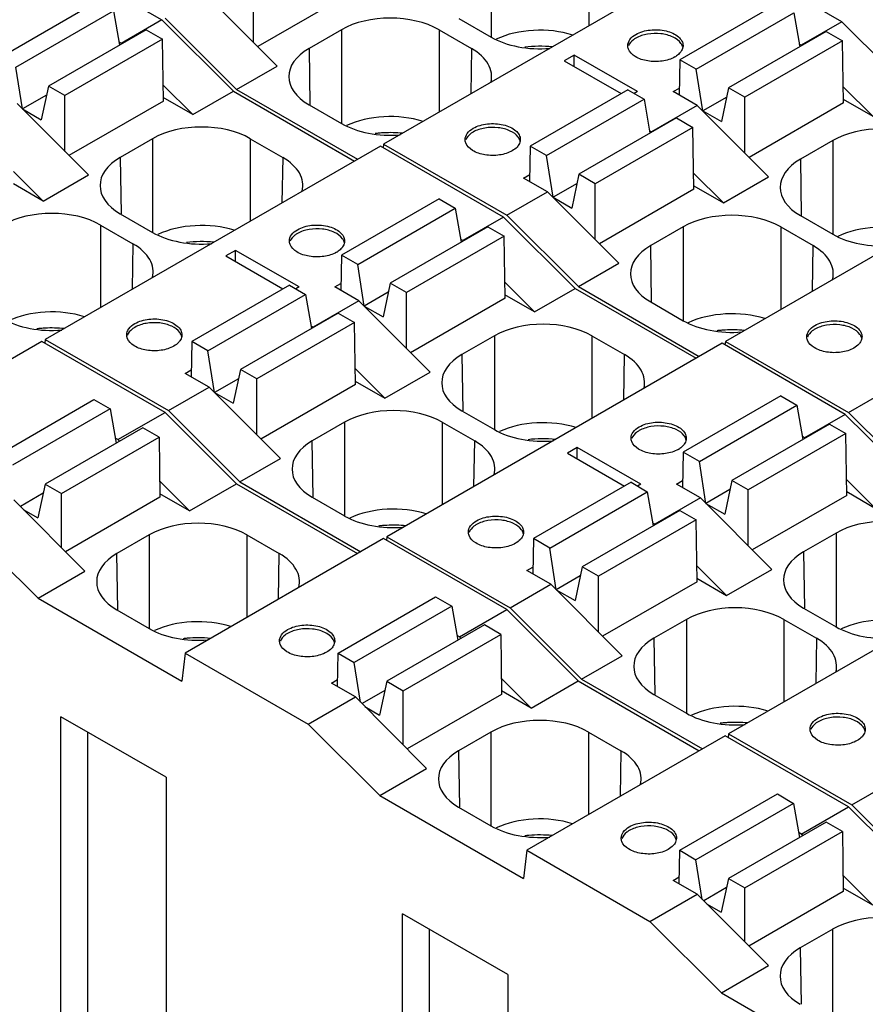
# Model space of a CAD drawing. Header units: inches. Extents: x 0 to 22, y 0 to 17.
# Tile 7 of 24: x 4.148 to 4.871, y 12.974 to 13.817. Entities that reach past the tile are written whole.
import ezdxf

# ---------------------------------------------------------------- set-up
doc = ezdxf.new("R2010")
doc.units = ezdxf.units.IN
doc.header["$LTSCALE"] = 1.21
doc.header["$MEASUREMENT"] = 0
doc.layers.get('0').update_dxf_attribs({"linetype": 'CONTINUOUS'})

msp = doc.modelspace()

# ---------------------------------------------------------------- linework, layer by layer
at = {"color": 7, "linetype": 'CONTINUOUS'}
for p, q in [((4.55114, 13.88248), (4.55114, 13.80226)), ((4.63465, 13.88248), (4.63465, 13.81188)), ((4.16579, 13.8768), (4.26949, 13.81692)), ((4.74596, 13.87615), (4.45922, 13.71059)), ((4.85132, 13.81532), (4.74596, 13.87615)), ((4.30707, 13.83862), (4.36807, 13.77747)), ((4.34791, 13.79767), (4.34791, 13.84558)), ((4.43223, 13.84076), (4.35145, 13.79412)), ((4.21429, 13.83272), (4.13077, 13.7845)), ((4.79612, 13.83111), (4.7126, 13.78289)), ((4.14469, 13.77646), (4.22821, 13.82468)), ((4.22821, 13.82468), (4.23329, 13.79547)), ((4.72652, 13.77485), (4.81004, 13.82308)), ((4.81004, 13.82308), (4.81512, 13.79386)), ((4.26949, 13.81692), (4.23469, 13.79683)), ((4.26949, 13.81692), (4.33068, 13.75588)), ((4.33346, 13.75749), (4.27227, 13.81853)), ((4.52343, 13.81826), (4.55114, 13.80226)), ((4.85132, 13.81532), (4.81652, 13.79522)), ((4.85132, 13.81532), (4.91251, 13.75427)), ((4.25605, 13.80861), (4.17253, 13.76039)), ((4.25605, 13.80861), (4.26996, 13.80057)), ((4.42308, 13.80854), (4.39537, 13.79254)), ((4.42308, 13.80854), (4.42308, 13.72832)), ((4.50659, 13.80854), (4.50659, 13.73794)), ((4.50659, 13.80854), (4.53431, 13.79254)), ((4.83788, 13.807), (4.75436, 13.75878)), ((4.83788, 13.807), (4.8518, 13.79897)), ((4.26996, 13.80057), (4.18645, 13.75235)), ((4.23469, 13.79683), (4.23287, 13.79788)), ((4.27077, 13.74753), (4.26996, 13.80057)), ((4.8518, 13.79897), (4.76828, 13.75074)), ((4.81652, 13.79522), (4.8147, 13.79628)), ((4.8526, 13.74593), (4.8518, 13.79897)), ((4.39537, 13.79254), (4.3961, 13.74433)), ((4.53431, 13.79254), (4.53372, 13.75361)), ((4.62213, 13.78691), (4.61377, 13.78209)), ((4.67641, 13.75557), (4.62213, 13.78691)), ((4.62213, 13.77727), (4.62213, 13.78691)), ((4.61377, 13.78209), (4.66249, 13.75396)), ((4.7126, 13.78289), (4.71214, 13.75262)), ((4.72652, 13.77485), (4.7126, 13.78289)), ((4.15036, 13.74076), (4.14469, 13.77646)), ((4.33346, 13.75749), (4.36807, 13.77747)), ((4.7322, 13.73915), (4.72652, 13.77485)), ((4.17253, 13.76039), (4.16637, 13.73152)), ((4.18645, 13.75235), (4.17253, 13.76039)), ((4.29608, 13.7359), (4.27056, 13.76123)), ((4.29608, 13.7359), (4.33068, 13.75588)), ((4.33068, 13.75588), (4.43417, 13.69613)), ((4.33346, 13.75749), (4.43695, 13.69773)), ((4.66806, 13.75717), (4.58454, 13.70895)), ((4.66806, 13.75717), (4.68198, 13.74914)), ((4.67641, 13.75557), (4.67363, 13.75396)), ((4.70703, 13.75557), (4.71223, 13.75857)), ((4.72744, 13.74379), (4.70703, 13.75557)), ((4.75436, 13.75878), (4.7482, 13.72991)), ((4.76828, 13.75074), (4.75436, 13.75878)), ((4.87791, 13.73429), (4.85239, 13.75962)), ((4.14561, 13.7454), (4.2066, 13.68424)), ((4.17087, 13.7526), (4.15036, 13.74076)), ((4.18645, 13.70444), (4.18645, 13.75235)), ((4.27077, 13.74753), (4.18999, 13.70089)), ((4.29608, 13.7359), (4.27072, 13.75054)), ((4.59846, 13.70092), (4.68198, 13.74914)), ((4.68198, 13.74914), (4.68706, 13.71992)), ((4.7527, 13.75099), (4.7322, 13.73915)), ((4.76828, 13.70284), (4.76828, 13.75074)), ((4.8526, 13.74593), (4.77182, 13.69929)), ((4.87791, 13.73429), (4.85255, 13.74893)), ((4.15036, 13.74076), (4.16637, 13.73152)), ((4.39537, 13.74432), (4.42308, 13.72832)), ((4.72744, 13.74379), (4.68846, 13.72128)), ((4.72744, 13.74379), (4.78843, 13.68263)), ((4.7322, 13.73915), (4.7482, 13.72991)), ((4.70982, 13.73306), (4.6263, 13.68484)), ((4.70982, 13.73306), (4.72374, 13.72503)), ((4.72374, 13.72503), (4.64022, 13.6768)), ((4.68664, 13.72234), (4.68846, 13.72128)), ((4.72454, 13.67199), (4.72374, 13.72503)), ((4.26161, 13.71531), (4.2339, 13.69931)), ((4.26161, 13.71531), (4.26161, 13.63509)), ((4.34513, 13.71531), (4.34513, 13.64472)), ((4.34513, 13.71531), (4.37284, 13.69931)), ((4.84345, 13.71371), (4.81573, 13.6977)), ((4.84345, 13.71371), (4.84345, 13.63348)), ((4.45644, 13.70898), (4.1697, 13.54342)), ((4.5618, 13.64815), (4.45644, 13.70898)), ((4.45922, 13.71059), (4.45888, 13.70757)), ((4.45922, 13.71059), (4.56458, 13.64976)), ((4.58454, 13.70895), (4.58409, 13.67868)), ((4.59846, 13.70092), (4.58454, 13.70895)), ((5.03827, 13.70738), (4.75153, 13.54182)), ((4.2339, 13.69931), (4.23463, 13.6511)), ((4.37284, 13.69931), (4.37225, 13.66038)), ((4.60414, 13.66521), (4.59846, 13.70092)), ((4.81573, 13.6977), (4.81646, 13.6495)), ((4.16802, 13.66196), (4.1425, 13.68729)), ((4.16802, 13.66196), (4.2066, 13.68424)), ((4.57898, 13.68163), (4.58418, 13.68463)), ((4.59938, 13.66985), (4.57898, 13.68163)), ((4.6263, 13.68484), (4.62014, 13.65597)), ((4.64022, 13.6768), (4.6263, 13.68484)), ((4.74985, 13.66035), (4.72433, 13.68568)), ((4.74985, 13.66035), (4.78843, 13.68263)), ((4.16802, 13.66196), (4.14266, 13.6766)), ((4.56458, 13.64976), (4.59938, 13.66985)), ((4.59938, 13.66985), (4.66038, 13.60869)), ((4.62464, 13.67705), (4.60414, 13.66521)), ((4.64022, 13.6289), (4.64022, 13.6768)), ((4.72454, 13.67199), (4.64376, 13.62535)), ((4.72449, 13.67499), (4.74985, 13.66035)), ((4.5066, 13.66395), (4.42308, 13.61572)), ((4.5066, 13.66395), (4.52051, 13.65591)), ((4.60414, 13.66521), (4.62014, 13.65597)), ((4.437, 13.60769), (4.52051, 13.65591)), ((4.52051, 13.65591), (4.5256, 13.62669)), ((4.2339, 13.65109), (4.26161, 13.63509)), ((4.5618, 13.64815), (4.527, 13.62806)), ((4.5618, 13.64815), (4.62299, 13.5871)), ((4.62577, 13.58871), (4.56458, 13.64976)), ((4.81573, 13.64949), (4.84345, 13.63348)), ((4.21707, 13.64137), (4.21707, 13.57078)), ((4.21707, 13.64137), (4.24478, 13.62537)), ((4.54835, 13.63983), (4.46484, 13.59161)), ((4.54835, 13.63983), (4.56227, 13.6318)), ((4.71539, 13.63977), (4.68767, 13.62377)), ((4.71539, 13.63977), (4.71539, 13.55954)), ((4.7989, 13.63977), (4.82661, 13.62377)), ((4.7989, 13.63977), (4.7989, 13.56917)), ((4.56227, 13.6318), (4.47876, 13.58358)), ((4.527, 13.62806), (4.52518, 13.62911)), ((4.56307, 13.57876), (4.56227, 13.6318)), ((4.24478, 13.62537), (4.24419, 13.58644)), ((4.3326, 13.61975), (4.32425, 13.61492)), ((4.3326, 13.6101), (4.3326, 13.61975)), ((4.38689, 13.5884), (4.3326, 13.61975)), ((4.6884, 13.57556), (4.68767, 13.62377)), ((4.82603, 13.58483), (4.82661, 13.62377)), ((4.32425, 13.61492), (4.37297, 13.58679)), ((4.42308, 13.61572), (4.42262, 13.58545)), ((4.437, 13.60769), (4.42308, 13.61572)), ((4.44267, 13.57199), (4.437, 13.60769)), ((4.62577, 13.58871), (4.66038, 13.60869)), ((4.37854, 13.59001), (4.29502, 13.54178)), ((4.37854, 13.59001), (4.39246, 13.58197)), ((4.38689, 13.5884), (4.3841, 13.58679)), ((4.41751, 13.5884), (4.42271, 13.5914)), ((4.43792, 13.57662), (4.41751, 13.5884)), ((4.46484, 13.59161), (4.45868, 13.56275)), ((4.47876, 13.58358), (4.46484, 13.59161)), ((4.58838, 13.56712), (4.56287, 13.59245)), ((4.58838, 13.56712), (4.62299, 13.5871)), ((4.62299, 13.5871), (4.72647, 13.52735)), ((4.62577, 13.58871), (4.72926, 13.52896)), ((4.30894, 13.53375), (4.39246, 13.58197)), ((4.39246, 13.58197), (4.39754, 13.55276)), ((4.43792, 13.57662), (4.39894, 13.55412)), ((4.43792, 13.57662), (4.49891, 13.51546)), ((4.46317, 13.58382), (4.44267, 13.57199)), ((4.47876, 13.53567), (4.47876, 13.58358)), ((4.56307, 13.57876), (4.4823, 13.53212)), ((4.58838, 13.56712), (4.56303, 13.58176)), ((4.44267, 13.57199), (4.45868, 13.56275)), ((4.68767, 13.57555), (4.71539, 13.55954)), ((4.42029, 13.5659), (4.33678, 13.51767)), ((4.42029, 13.5659), (4.43421, 13.55786)), ((4.43421, 13.55786), (4.3507, 13.50964)), ((4.39712, 13.55517), (4.39894, 13.55412)), ((4.43502, 13.50482), (4.43421, 13.55786)), ((4.1697, 13.54342), (4.16935, 13.54041)), ((4.1697, 13.54342), (4.27506, 13.48259)), ((4.55392, 13.54654), (4.52621, 13.53054)), ((4.55392, 13.54654), (4.55392, 13.46632)), ((4.63744, 13.54654), (4.66515, 13.53054)), ((4.63744, 13.54654), (4.63744, 13.47594)), ((4.16681, 13.54187), (3.99699, 13.44382)), ((4.27217, 13.48104), (4.16681, 13.54187)), ((4.29502, 13.54178), (4.29456, 13.51151)), ((4.30894, 13.53375), (4.29502, 13.54178)), ((4.74874, 13.54021), (4.462, 13.37465)), ((4.85411, 13.47937), (4.74874, 13.54021)), ((4.75153, 13.54182), (4.75119, 13.5388)), ((4.75153, 13.54182), (4.85689, 13.48098)), ((4.31461, 13.49805), (4.30894, 13.53375)), ((4.52621, 13.53054), (4.52694, 13.48233)), ((4.66456, 13.4916), (4.66515, 13.53054)), ((4.28945, 13.51446), (4.29465, 13.51746)), ((4.33678, 13.51767), (4.33062, 13.48881)), ((4.3507, 13.50964), (4.33678, 13.51767)), ((4.46032, 13.49318), (4.43481, 13.51851)), ((4.30986, 13.50268), (4.28945, 13.51446)), ((4.33512, 13.50988), (4.31461, 13.49805)), ((4.3507, 13.46173), (4.3507, 13.50964)), ((4.46032, 13.49318), (4.49891, 13.51546)), ((4.27506, 13.48259), (4.30986, 13.50268)), ((4.30986, 13.50268), (4.37085, 13.44152)), ((4.43502, 13.50482), (4.35424, 13.45818)), ((4.43497, 13.50782), (4.46032, 13.49318)), ((4.85689, 13.48098), (4.89169, 13.50107)), ((4.12789, 13.44379), (4.2114, 13.49201)), ((4.2114, 13.49201), (4.22532, 13.48398)), ((4.31461, 13.49805), (4.33062, 13.48881)), ((4.7989, 13.49517), (4.71539, 13.44695)), ((4.7989, 13.49517), (4.81282, 13.48713)), ((4.22532, 13.48398), (4.1418, 13.43576)), ((4.22532, 13.48398), (4.2304, 13.45476)), ((4.72931, 13.43891), (4.81282, 13.48713)), ((4.81282, 13.48713), (4.8179, 13.45792)), ((4.23181, 13.45773), (4.27217, 13.48104)), ((4.27217, 13.48104), (4.33336, 13.41999)), ((4.33625, 13.42154), (4.27506, 13.48259)), ((4.52621, 13.48232), (4.55392, 13.46632)), ((4.85411, 13.47937), (4.81931, 13.45928)), ((4.85411, 13.47937), (4.9153, 13.41833)), ((4.91808, 13.41994), (4.85689, 13.48098)), ((4.25316, 13.4679), (4.16964, 13.41968)), ((4.26708, 13.45987), (4.25316, 13.4679)), ((4.42586, 13.4726), (4.39815, 13.4566)), ((4.42586, 13.4726), (4.42586, 13.39238)), ((4.50938, 13.4726), (4.53709, 13.4566)), ((4.50938, 13.4726), (4.50938, 13.402)), ((4.84066, 13.47106), (4.75714, 13.42284)), ((4.84066, 13.47106), (4.85458, 13.46302)), ((4.18356, 13.41165), (4.26708, 13.45987)), ((4.23181, 13.45773), (4.22967, 13.45897)), ((4.26708, 13.45987), (4.26786, 13.40844)), ((4.85458, 13.46302), (4.77106, 13.4148)), ((4.81931, 13.45928), (4.81748, 13.46033)), ((4.85538, 13.40998), (4.85458, 13.46302)), ((4.23318, 13.45637), (4.23181, 13.45773)), ((4.39888, 13.40839), (4.39815, 13.4566)), ((4.5365, 13.41766), (4.53709, 13.4566)), ((4.62491, 13.45097), (4.61656, 13.44615)), ((4.6792, 13.41963), (4.62491, 13.45097)), ((4.62491, 13.44133), (4.62491, 13.45097)), ((4.33625, 13.42154), (4.37085, 13.44152)), ((4.61656, 13.44615), (4.66528, 13.41802)), ((4.71539, 13.44695), (4.71493, 13.41668)), ((4.72931, 13.43891), (4.71539, 13.44695)), ((4.73498, 13.40321), (4.72931, 13.43891)), ((4.16964, 13.41968), (4.16348, 13.39081)), ((4.16964, 13.41968), (4.18356, 13.41165)), ((4.29319, 13.3968), (4.26765, 13.42215)), ((4.29319, 13.3968), (4.33336, 13.41999)), ((4.33336, 13.41999), (4.43685, 13.36024)), ((4.33625, 13.42154), (4.43963, 13.36185)), ((4.67084, 13.42123), (4.58733, 13.37301)), ((4.67084, 13.42123), (4.68476, 13.41319)), ((4.6792, 13.41963), (4.67641, 13.41802)), ((4.70982, 13.41963), (4.71502, 13.42263)), ((4.73022, 13.40785), (4.70982, 13.41963)), ((4.75714, 13.42284), (4.75098, 13.39397)), ((4.77106, 13.4148), (4.75714, 13.42284)), ((4.88069, 13.39835), (4.85518, 13.42368)), ((4.16798, 13.41189), (4.14841, 13.40059)), ((4.18356, 13.36535), (4.18356, 13.41165)), ((4.26786, 13.40844), (4.18709, 13.3618)), ((4.29319, 13.3968), (4.26781, 13.41145)), ((4.39815, 13.40838), (4.42586, 13.39238)), ((4.60125, 13.36497), (4.68476, 13.41319)), ((4.68476, 13.41319), (4.68984, 13.38398)), ((4.73022, 13.40785), (4.69125, 13.38534)), ((4.73022, 13.40785), (4.79122, 13.34669)), ((4.75548, 13.41505), (4.73498, 13.40321)), ((4.77106, 13.36689), (4.77106, 13.4148)), ((4.85538, 13.40998), (4.77461, 13.36334)), ((4.88069, 13.39835), (4.85534, 13.41299)), ((4.14272, 13.4063), (4.20372, 13.34514)), ((4.73498, 13.40321), (4.75098, 13.39397)), ((4.15094, 13.39806), (4.16348, 13.39081)), ((4.7126, 13.39712), (4.62909, 13.3489)), ((4.7126, 13.39712), (4.72652, 13.38908)), ((4.16354, 13.32194), (4.10236, 13.38299)), ((4.72652, 13.38908), (4.64301, 13.34086)), ((4.68942, 13.3864), (4.69125, 13.38534)), ((4.72732, 13.33605), (4.72652, 13.38908)), ((4.25873, 13.37621), (4.23102, 13.36021)), ((4.25873, 13.37621), (4.25873, 13.29599)), ((4.34224, 13.37621), (4.36996, 13.36021)), ((4.34224, 13.37621), (4.34224, 13.30562)), ((4.462, 13.37465), (4.46166, 13.37163)), ((4.462, 13.37465), (4.56737, 13.31381)), ((4.84623, 13.37776), (4.81852, 13.36176)), ((4.84623, 13.37776), (4.84623, 13.29754)), ((4.45912, 13.3731), (4.2893, 13.27505)), ((4.56448, 13.31226), (4.45912, 13.3731)), ((4.58733, 13.37301), (4.58687, 13.34274)), ((4.60125, 13.36497), (4.58733, 13.37301)), ((5.04105, 13.37143), (4.75431, 13.20587)), ((4.23174, 13.312), (4.23102, 13.36021)), ((4.36937, 13.32128), (4.36996, 13.36021)), ((4.60692, 13.32927), (4.60125, 13.36497)), ((4.81852, 13.36176), (4.81925, 13.31355)), ((4.58176, 13.34569), (4.58696, 13.34869)), ((4.62909, 13.3489), (4.62293, 13.32003)), ((4.64301, 13.34086), (4.62909, 13.3489)), ((4.75263, 13.32441), (4.72712, 13.34974)), ((4.16354, 13.32194), (4.20372, 13.34514)), ((4.60216, 13.33391), (4.58176, 13.34569)), ((4.62742, 13.34111), (4.60692, 13.32927)), ((4.64301, 13.29296), (4.64301, 13.34086)), ((4.75263, 13.32441), (4.79122, 13.34669)), ((4.56737, 13.31381), (4.60216, 13.33391)), ((4.60216, 13.33391), (4.66316, 13.27275)), ((4.72732, 13.33605), (4.64655, 13.28941)), ((4.72728, 13.33905), (4.75263, 13.32441)), ((4.60692, 13.32927), (4.62293, 13.32003)), ((4.16354, 13.32194), (4.28657, 13.25091)), ((4.42019, 13.27502), (4.50371, 13.32324)), ((4.51763, 13.3152), (4.43411, 13.26698)), ((4.50371, 13.32324), (4.51763, 13.3152)), ((4.51763, 13.3152), (4.52271, 13.28599)), ((4.23102, 13.31199), (4.25873, 13.29599)), ((4.52411, 13.28896), (4.56448, 13.31226)), ((4.56448, 13.31226), (4.62567, 13.25122)), ((4.62856, 13.25277), (4.56737, 13.31381)), ((4.81852, 13.31354), (4.84623, 13.29754)), ((4.54547, 13.29913), (4.46195, 13.25091)), ((4.55939, 13.29109), (4.54547, 13.29913)), ((4.71817, 13.30382), (4.69046, 13.28782)), ((4.71817, 13.30382), (4.71817, 13.2236)), ((4.80169, 13.30382), (4.8294, 13.28782)), ((4.80169, 13.30382), (4.80169, 13.23323)), ((4.47587, 13.24287), (4.55939, 13.29109)), ((4.52411, 13.28896), (4.52198, 13.29019)), ((4.55939, 13.29109), (4.56016, 13.23966)), ((4.52549, 13.28759), (4.52411, 13.28896)), ((4.69046, 13.28782), (4.69119, 13.23961)), ((4.8294, 13.28782), (4.82881, 13.24889)), ((4.2893, 13.27505), (4.28657, 13.25091)), ((4.2893, 13.27505), (4.39466, 13.21421)), ((4.41976, 13.24634), (4.42019, 13.27502)), ((4.42019, 13.27502), (4.43411, 13.26698)), ((4.43951, 13.23303), (4.43411, 13.26698)), ((4.62856, 13.25277), (4.66316, 13.27275)), ((4.41463, 13.2493), (4.41985, 13.25232)), ((4.43503, 13.23752), (4.41463, 13.2493)), ((4.46195, 13.25091), (4.45579, 13.22204)), ((4.46195, 13.25091), (4.47587, 13.24287)), ((4.5855, 13.22802), (4.55996, 13.25338)), ((4.5855, 13.22802), (4.62567, 13.25122)), ((4.62567, 13.25122), (4.72916, 13.19147)), ((4.62856, 13.25277), (4.73194, 13.19307)), ((4.46029, 13.24312), (4.44072, 13.23182)), ((4.47587, 13.19657), (4.47587, 13.24287)), ((4.56016, 13.23966), (4.4794, 13.19303)), ((4.5855, 13.22802), (4.56012, 13.24268)), ((4.69046, 13.2396), (4.71817, 13.2236)), ((4.39466, 13.21421), (4.43503, 13.23752)), ((4.43503, 13.23752), (4.49602, 13.17636)), ((4.44325, 13.22928), (4.45579, 13.22204)), ((4.27304, 13.16872), (4.18317, 13.22061)), ((4.18317, 12.92586), (4.18317, 13.22061)), ((4.45585, 13.15317), (4.39466, 13.21421)), ((4.20583, 13.20752), (4.20583, 12.96512)), ((4.55104, 13.20744), (4.52332, 13.19144)), ((4.55104, 13.20744), (4.55104, 13.12722)), ((4.63455, 13.20744), (4.66226, 13.19144)), ((4.63455, 13.20744), (4.63455, 13.13684)), ((4.75431, 13.20587), (4.75397, 13.20286)), ((4.75431, 13.20587), (4.85967, 13.14504)), ((4.75143, 13.20432), (4.58161, 13.10627)), ((4.85679, 13.14349), (4.75143, 13.20432)), ((4.52332, 13.19144), (4.52405, 13.14323)), ((4.66226, 13.19144), (4.66168, 13.1525)), ((4.45585, 13.15317), (4.49602, 13.17636)), ((4.27304, 13.16872), (4.27304, 12.87397)), ((4.85967, 13.14504), (4.89447, 13.16513)), ((4.45585, 13.15317), (4.57887, 13.08214)), ((4.7125, 13.10624), (4.79602, 13.15446)), ((4.80994, 13.14643), (4.72642, 13.09821)), ((4.79602, 13.15446), (4.80994, 13.14643)), ((4.80994, 13.14643), (4.81502, 13.11721)), ((4.52332, 13.14322), (4.55104, 13.12722)), ((4.81642, 13.12018), (4.85679, 13.14349)), ((4.85679, 13.14349), (4.91798, 13.08244)), ((4.92086, 13.08399), (4.85967, 13.14504)), ((4.83778, 13.13035), (4.75426, 13.08213)), ((4.8517, 13.12232), (4.83778, 13.13035)), ((4.76818, 13.0741), (4.8517, 13.12232)), ((4.81642, 13.12018), (4.81429, 13.12142)), ((4.8517, 13.12232), (4.85247, 13.07089)), ((4.8178, 13.11882), (4.81642, 13.12018)), ((4.58161, 13.10627), (4.57887, 13.08214)), ((4.58161, 13.10627), (4.68697, 13.04544)), ((4.71207, 13.07756), (4.7125, 13.10624)), ((4.7125, 13.10624), (4.72642, 13.09821)), ((4.73182, 13.06426), (4.72642, 13.09821)), ((4.70693, 13.08053), (4.71216, 13.08354)), ((4.72734, 13.06875), (4.70693, 13.08053)), ((4.75426, 13.08213), (4.7481, 13.05326)), ((4.75426, 13.08213), (4.76818, 13.0741)), ((4.87781, 13.05925), (4.85227, 13.0846)), ((4.7526, 13.07434), (4.73303, 13.06304)), ((4.76818, 13.0278), (4.76818, 13.0741)), ((4.85247, 13.07089), (4.77171, 13.02426)), ((4.87781, 13.05925), (4.85243, 13.0739)), ((4.68697, 13.04544), (4.72734, 13.06875)), ((4.72734, 13.06875), (4.78833, 13.00759)), ((4.73555, 13.06051), (4.7481, 13.05326)), ((4.56534, 12.99995), (4.47548, 13.05183)), ((4.47548, 12.75708), (4.47548, 13.05183)), ((4.74816, 12.98439), (4.68697, 13.04544)), ((4.49814, 13.03875), (4.49814, 12.79634)), ((4.84335, 13.03867), (4.81563, 13.02266)), ((4.84335, 12.95844), (4.84335, 13.03867)), ((4.81563, 13.02266), (4.81636, 12.97446)), ((4.74816, 12.98439), (4.78833, 13.00759)), ((4.56534, 12.99995), (4.56534, 12.7052)), ((4.74816, 12.98439), (4.86221, 12.91854))]:
    msp.add_line(p, q, dxfattribs=at)
for centre, radius, start, end in [((4.5929, 13.68861), 0.10581, 84.30834, 97.01881), ((4.69819, 13.80307), 0.02051, 299.95651, 304.70896), ((4.46455, 13.61752), 0.10294, 95.10764, 97.05247), ((4.46473, 13.61551), 0.10496, 93.02624, 95.10601), ((4.46484, 13.61414), 0.10633, 84.33511, 93.04738), ((4.30337, 13.52143), 0.10582, 84.29474, 97.00867), ((4.40866, 13.6359), 0.02051, 299.95651, 304.70896), ((4.17503, 13.45032), 0.10297, 95.05078, 97.0425), ((4.1752, 13.44833), 0.10497, 93.01611, 95.04943), ((4.17531, 13.44696), 0.10635, 84.32172, 93.03703), ((4.75686, 13.44875), 0.10294, 95.10764, 97.05247), ((4.75703, 13.44674), 0.10496, 93.02624, 95.10601), ((4.75714, 13.44537), 0.10633, 84.33511, 93.04738), ((4.59568, 13.35265), 0.10583, 84.29818, 97.01718), ((4.70097, 13.46713), 0.02051, 299.95651, 304.70896), ((4.46733, 13.28158), 0.10294, 95.10764, 97.05247), ((4.46751, 13.27957), 0.10496, 93.02624, 95.10601), ((4.46762, 13.2782), 0.10633, 84.33511, 93.04738), ((4.3002, 13.18516), 0.10297, 95.05078, 97.0425), ((4.30048, 13.18195), 0.1062, 84.31253, 95.05029), ((4.75964, 13.11282), 0.10292, 95.10385, 97.05138), ((4.75982, 13.1108), 0.10496, 93.02009, 95.10218), ((4.75993, 13.1094), 0.10636, 84.32551, 93.04137), ((4.59251, 13.01639), 0.10297, 95.05078, 97.0425), ((4.59279, 13.01318), 0.1062, 84.31253, 95.05029)]:
    msp.add_arc(centre, radius, start, end, dxfattribs=at)
for centre, ratio, start_param, end_param in [((4.46484, 13.78443), 0.577431, 0.785436, 2.356156), ((4.5929, 13.77406), 0.577431, 1.074736, 2.254229), ((4.5929, 13.82637), 0.577431, -2.356156, -1.425868), ((4.43713, 13.76843), 0.577343, 2.356233, 3.926953), ((4.49254, 13.76843), 0.577343, 6.139433, 7.068545), ((4.46484, 13.70012), 0.577431, 1.074736, 2.254229), ((4.30337, 13.6912), 0.577431, 0.785436, 2.356156), ((4.46484, 13.75243), 0.577431, -2.356156, -1.425868), ((4.8852, 13.68959), 0.577431, 0.785436, 2.356156), ((4.27566, 13.6752), 0.577343, 2.356233, 3.926953), ((4.33108, 13.6752), 0.577343, 6.139433, 7.068545), ((4.8575, 13.67359), 0.577343, 2.356233, 3.926953), ((4.17531, 13.61726), 0.577431, 0.785436, 2.356156), ((4.75714, 13.61565), 0.577431, 0.785436, 2.356156), ((4.30337, 13.60689), 0.577431, 1.074736, 2.254229), ((4.8852, 13.60529), 0.577431, 1.074736, 2.254229), ((4.30337, 13.6592), 0.577431, -2.356156, -1.425868), ((4.8852, 13.6576), 0.577431, -2.356156, -1.425868), ((4.20302, 13.60126), 0.577343, 6.139433, 7.068545), ((4.72944, 13.59966), 0.577343, 2.356233, 3.926953), ((4.78485, 13.59966), 0.577343, 6.139433, 7.068545), ((4.17531, 13.53296), 0.577431, 1.074736, 2.254229), ((4.75714, 13.53135), 0.577431, 1.074736, 2.254229), ((4.17531, 13.58527), 0.577431, -2.356156, -1.425868), ((4.59568, 13.52243), 0.577431, 0.785436, 2.356156), ((4.75714, 13.58366), 0.577431, -2.356156, -1.425868), ((4.56797, 13.50643), 0.577343, 2.356233, 3.926953), ((4.62339, 13.50643), 0.577343, 6.139433, 7.068545), ((4.46762, 13.44849), 0.577431, 0.785436, 2.356156), ((4.59568, 13.43812), 0.577431, 1.074736, 2.254229), ((4.59568, 13.49043), 0.577431, -2.356156, -1.425868), ((4.43991, 13.43249), 0.577343, 2.356233, 3.926953), ((4.49533, 13.43249), 0.577343, 6.139433, 7.068545), ((4.46762, 13.36418), 0.577431, 1.074736, 2.254229), ((4.46762, 13.41649), 0.577431, -2.356156, -1.425868), ((4.88799, 13.35365), 0.577431, 0.785436, 2.356156), ((4.30049, 13.3521), 0.577431, 0.785436, 2.356156), ((4.27278, 13.3361), 0.577343, 2.356233, 3.926953), ((4.32819, 13.3361), 0.577343, 6.139433, 7.068545), ((4.86028, 13.33765), 0.577343, 2.356233, 3.926953), ((4.75993, 13.27971), 0.577431, 0.785436, 2.356156), ((4.30049, 13.2678), 0.577431, 1.074736, 2.254229), ((4.88799, 13.26935), 0.577431, 1.074736, 2.254229), ((4.30049, 13.32011), 0.577431, -2.356156, -1.425868), ((4.88799, 13.32165), 0.577431, -2.356156, -1.425868), ((4.73222, 13.26371), 0.577343, 2.356233, 3.926953), ((4.78764, 13.26371), 0.577343, 6.139433, 7.068545), ((4.75993, 13.19541), 0.577431, 1.074736, 2.254229), ((4.75993, 13.24772), 0.577431, -2.356156, -1.425868), ((4.59279, 13.18333), 0.577431, 0.785436, 2.356156), ((4.56509, 13.16733), 0.577343, 2.356233, 3.926953), ((4.6205, 13.16733), 0.577343, 6.139433, 7.068545), ((4.59279, 13.09902), 0.577431, 1.074736, 2.254229), ((4.59279, 13.15133), 0.577431, -2.356156, -1.425868), ((4.8851, 13.01455), 0.577431, 0.785436, 2.356156), ((4.85739, 12.99855), 0.577343, 2.356233, 3.926953)]:
    msp.add_ellipse(centre, major_axis=(0.05906, 0), ratio=ratio, start_param=start_param, end_param=end_param, dxfattribs=at)
for points, knots in [([(4.6681, 13.79495), (4.6681, 13.79679), (4.66971, 13.8009), (4.67307, 13.80347), (4.67502, 13.80459)], [0, 0, 0, 0, 0.449251, 1, 1, 1, 1]), ([(4.67502, 13.80459), (4.67867, 13.8067), (4.68741, 13.80907), (4.69846, 13.80851), (4.70657, 13.80581), (4.71131, 13.80291), (4.71452, 13.79926), (4.71534, 13.79631), (4.71535, 13.79495)], [0, 0, 0, 0, 0.269931, 0.561319, 0.695461, 0.813132, 0.912847, 1, 1, 1, 1]), ([(4.71358, 13.79691), (4.71191, 13.79927), (4.7063, 13.80313), (4.69619, 13.80563), (4.68517, 13.80537), (4.67803, 13.80312), (4.67502, 13.80138)], [0, 0, 0, 0, 0.209505, 0.469833, 0.74756, 1, 1, 1, 1]), ([(4.67502, 13.80138), (4.67426, 13.80094), (4.67167, 13.79924), (4.66945, 13.79676), (4.66865, 13.79467)], [0, 0, 0, 0, 0.28173, 1, 1, 1, 1]), ([(4.71517, 13.79337), (4.71511, 13.79367), (4.71477, 13.79493), (4.71415, 13.7961), (4.71358, 13.79691)], [0, 0, 0, 0, 0.240696, 1, 1, 1, 1]), ([(4.70843, 13.78531), (4.70513, 13.7834), (4.69727, 13.78108), (4.6854, 13.78124), (4.67494, 13.78444), (4.66967, 13.78934), (4.66865, 13.79203)], [0, 0, 0, 0, 0.260729, 0.545597, 0.803107, 1, 1, 1, 1]), ([(4.71359, 13.78978), (4.71335, 13.78945), (4.71228, 13.7881), (4.71095, 13.78697), (4.70986, 13.78621)], [0, 0, 0, 0, 0.234496, 1, 1, 1, 1]), ([(4.71535, 13.79495), (4.71535, 13.79451), (4.71519, 13.79267), (4.71439, 13.79092), (4.71359, 13.78978)], [0, 0, 0, 0, 0.240757, 1, 1, 1, 1]), ([(4.53583, 13.72422), (4.53948, 13.72634), (4.54822, 13.7287), (4.55926, 13.72814), (4.56737, 13.72544), (4.57211, 13.72255), (4.57533, 13.71889), (4.57615, 13.71594), (4.57615, 13.71458)], [0, 0, 0, 0, 0.269931, 0.561319, 0.695461, 0.813132, 0.912847, 1, 1, 1, 1]), ([(4.52891, 13.71458), (4.52891, 13.71642), (4.53052, 13.72053), (4.53387, 13.7231), (4.53583, 13.72422)], [0, 0, 0, 0, 0.449251, 1, 1, 1, 1]), ([(4.53583, 13.72101), (4.53507, 13.72057), (4.53248, 13.71887), (4.53026, 13.71639), (4.52946, 13.7143)], [0, 0, 0, 0, 0.28173, 1, 1, 1, 1]), ([(4.57438, 13.71654), (4.57271, 13.7189), (4.5671, 13.72276), (4.557, 13.72526), (4.54598, 13.725), (4.53884, 13.72275), (4.53583, 13.72101)], [0, 0, 0, 0, 0.209505, 0.469833, 0.74756, 1, 1, 1, 1]), ([(4.56923, 13.70494), (4.56593, 13.70303), (4.55808, 13.70071), (4.5462, 13.70087), (4.53575, 13.70407), (4.53048, 13.70897), (4.52946, 13.71166)], [0, 0, 0, 0, 0.260729, 0.545597, 0.803107, 1, 1, 1, 1]), ([(4.57598, 13.713), (4.57592, 13.7133), (4.57558, 13.71456), (4.57496, 13.71574), (4.57438, 13.71654)], [0, 0, 0, 0, 0.240696, 1, 1, 1, 1]), ([(4.57615, 13.71458), (4.57615, 13.71414), (4.576, 13.7123), (4.5752, 13.71055), (4.57439, 13.70942)], [0, 0, 0, 0, 0.240757, 1, 1, 1, 1]), ([(4.57439, 13.70942), (4.57409, 13.70899), (4.57263, 13.70721), (4.57076, 13.70582), (4.56923, 13.70494)], [0, 0, 0, 0, 0.230496, 1, 1, 1, 1]), ([(4.37858, 13.62778), (4.37858, 13.62962), (4.38019, 13.63373), (4.38354, 13.6363), (4.3855, 13.63743)], [0, 0, 0, 0, 0.449251, 1, 1, 1, 1]), ([(4.3855, 13.63743), (4.38915, 13.63954), (4.39789, 13.6419), (4.40893, 13.64134), (4.41704, 13.63864), (4.42178, 13.63575), (4.425, 13.63209), (4.42582, 13.62914), (4.42582, 13.62778)], [0, 0, 0, 0, 0.269931, 0.561319, 0.695461, 0.813132, 0.912847, 1, 1, 1, 1]), ([(4.42405, 13.62974), (4.42238, 13.6321), (4.41677, 13.63596), (4.40667, 13.63846), (4.39565, 13.6382), (4.38851, 13.63595), (4.3855, 13.63421)], [0, 0, 0, 0, 0.209505, 0.469833, 0.74756, 1, 1, 1, 1]), ([(4.3855, 13.63421), (4.38474, 13.63377), (4.38215, 13.63207), (4.37993, 13.62959), (4.37913, 13.6275)], [0, 0, 0, 0, 0.28173, 1, 1, 1, 1]), ([(4.42565, 13.6262), (4.42559, 13.62651), (4.42525, 13.62776), (4.42463, 13.62894), (4.42405, 13.62974)], [0, 0, 0, 0, 0.240696, 1, 1, 1, 1]), ([(4.42582, 13.62778), (4.42582, 13.62734), (4.42567, 13.6255), (4.42487, 13.62375), (4.42406, 13.62262)], [0, 0, 0, 0, 0.240757, 1, 1, 1, 1]), ([(4.4189, 13.61814), (4.4156, 13.61623), (4.40775, 13.61391), (4.39587, 13.61407), (4.38542, 13.61727), (4.38015, 13.62217), (4.37913, 13.62486)], [0, 0, 0, 0, 0.260729, 0.545597, 0.803107, 1, 1, 1, 1]), ([(4.42406, 13.62262), (4.42383, 13.62229), (4.42275, 13.62093), (4.42142, 13.6198), (4.42034, 13.61905)], [0, 0, 0, 0, 0.234496, 1, 1, 1, 1]), ([(4.2463, 13.55706), (4.24996, 13.55917), (4.25869, 13.56153), (4.26974, 13.56097), (4.27785, 13.55827), (4.28259, 13.55538), (4.2858, 13.55172), (4.28663, 13.54878), (4.28663, 13.54741)], [0, 0, 0, 0, 0.269931, 0.561319, 0.695461, 0.813132, 0.912847, 1, 1, 1, 1]), ([(4.82813, 13.55545), (4.83179, 13.55756), (4.84052, 13.55992), (4.85157, 13.55937), (4.85968, 13.55666), (4.86442, 13.55377), (4.86763, 13.55012), (4.86846, 13.54717), (4.86846, 13.54581)], [0, 0, 0, 0, 0.269931, 0.561319, 0.695461, 0.813132, 0.912847, 1, 1, 1, 1]), ([(4.23938, 13.54741), (4.23938, 13.54925), (4.24099, 13.55336), (4.24435, 13.55593), (4.2463, 13.55706)], [0, 0, 0, 0, 0.449251, 1, 1, 1, 1]), ([(4.2463, 13.55384), (4.24554, 13.5534), (4.24295, 13.5517), (4.24073, 13.54922), (4.23994, 13.54713)], [0, 0, 0, 0, 0.28173, 1, 1, 1, 1]), ([(4.28486, 13.54937), (4.28319, 13.55173), (4.27758, 13.55559), (4.26747, 13.55809), (4.25645, 13.55783), (4.24932, 13.55558), (4.2463, 13.55384)], [0, 0, 0, 0, 0.209505, 0.469833, 0.74756, 1, 1, 1, 1]), ([(4.82122, 13.54581), (4.82121, 13.54765), (4.82282, 13.55175), (4.82618, 13.55432), (4.82813, 13.55545)], [0, 0, 0, 0, 0.449251, 1, 1, 1, 1]), ([(4.82813, 13.55224), (4.82737, 13.5518), (4.82478, 13.55009), (4.82256, 13.54761), (4.82177, 13.54552)], [0, 0, 0, 0, 0.28173, 1, 1, 1, 1]), ([(4.86669, 13.54777), (4.86502, 13.55012), (4.85941, 13.55398), (4.8493, 13.55648), (4.83829, 13.55623), (4.83115, 13.55398), (4.82813, 13.55224)], [0, 0, 0, 0, 0.209505, 0.469833, 0.74756, 1, 1, 1, 1]), ([(4.27971, 13.53777), (4.27641, 13.53586), (4.26856, 13.53354), (4.25668, 13.5337), (4.24622, 13.5369), (4.24096, 13.5418), (4.23993, 13.54449)], [0, 0, 0, 0, 0.260729, 0.545597, 0.803107, 1, 1, 1, 1]), ([(4.28646, 13.54583), (4.28639, 13.54614), (4.28605, 13.54739), (4.28543, 13.54857), (4.28486, 13.54937)], [0, 0, 0, 0, 0.240696, 1, 1, 1, 1]), ([(4.28663, 13.54741), (4.28663, 13.54697), (4.28647, 13.54513), (4.28567, 13.54338), (4.28487, 13.54225)], [0, 0, 0, 0, 0.240757, 1, 1, 1, 1]), ([(4.86154, 13.53616), (4.85824, 13.53426), (4.85039, 13.53193), (4.83851, 13.53209), (4.82806, 13.53529), (4.82279, 13.54019), (4.82177, 13.54288)], [0, 0, 0, 0, 0.260729, 0.545597, 0.803107, 1, 1, 1, 1]), ([(4.86829, 13.54422), (4.86822, 13.54453), (4.86788, 13.54579), (4.86726, 13.54696), (4.86669, 13.54777)], [0, 0, 0, 0, 0.240696, 1, 1, 1, 1]), ([(4.86846, 13.54581), (4.86846, 13.54536), (4.86831, 13.54353), (4.86751, 13.54178), (4.8667, 13.54064)], [0, 0, 0, 0, 0.240757, 1, 1, 1, 1]), ([(4.28487, 13.54225), (4.28456, 13.54182), (4.28311, 13.54005), (4.28123, 13.53865), (4.27971, 13.53777)], [0, 0, 0, 0, 0.230496, 1, 1, 1, 1]), ([(4.8667, 13.54064), (4.86639, 13.54021), (4.86494, 13.53844), (4.86306, 13.53704), (4.86154, 13.53616)], [0, 0, 0, 0, 0.230496, 1, 1, 1, 1]), ([(4.67089, 13.45901), (4.67088, 13.46085), (4.67249, 13.46495), (4.67585, 13.46752), (4.6778, 13.46865)], [0, 0, 0, 0, 0.449251, 1, 1, 1, 1]), ([(4.6778, 13.46865), (4.68146, 13.47076), (4.69019, 13.47313), (4.70124, 13.47257), (4.70935, 13.46986), (4.71409, 13.46697), (4.71731, 13.46332), (4.71813, 13.46037), (4.71813, 13.45901)], [0, 0, 0, 0, 0.269931, 0.561319, 0.695461, 0.813132, 0.912847, 1, 1, 1, 1]), ([(4.71636, 13.46097), (4.71469, 13.46332), (4.70908, 13.46719), (4.69897, 13.46968), (4.68796, 13.46943), (4.68082, 13.46718), (4.6778, 13.46544)], [0, 0, 0, 0, 0.209505, 0.469833, 0.74756, 1, 1, 1, 1]), ([(4.6778, 13.46544), (4.67704, 13.465), (4.67445, 13.4633), (4.67223, 13.46082), (4.67144, 13.45872)], [0, 0, 0, 0, 0.28173, 1, 1, 1, 1]), ([(4.71796, 13.45742), (4.71789, 13.45773), (4.71755, 13.45899), (4.71693, 13.46016), (4.71636, 13.46097)], [0, 0, 0, 0, 0.240696, 1, 1, 1, 1]), ([(4.71813, 13.45901), (4.71813, 13.45857), (4.71798, 13.45673), (4.71718, 13.45498), (4.71637, 13.45384)], [0, 0, 0, 0, 0.240757, 1, 1, 1, 1]), ([(4.71121, 13.44936), (4.70791, 13.44746), (4.70006, 13.44513), (4.68818, 13.44529), (4.67773, 13.4485), (4.67246, 13.4534), (4.67144, 13.45608)], [0, 0, 0, 0, 0.260729, 0.545597, 0.803107, 1, 1, 1, 1]), ([(4.71637, 13.45384), (4.71614, 13.45351), (4.71506, 13.45216), (4.71373, 13.45102), (4.71265, 13.45027)], [0, 0, 0, 0, 0.234496, 1, 1, 1, 1]), ([(4.53861, 13.38828), (4.54226, 13.39039), (4.551, 13.39276), (4.56205, 13.3922), (4.57015, 13.38949), (4.5749, 13.3866), (4.57811, 13.38295), (4.57893, 13.38), (4.57893, 13.37864)], [0, 0, 0, 0, 0.269931, 0.561319, 0.695461, 0.813132, 0.912847, 1, 1, 1, 1]), ([(4.53169, 13.37864), (4.53169, 13.38048), (4.5333, 13.38458), (4.53666, 13.38715), (4.53861, 13.38828)], [0, 0, 0, 0, 0.449251, 1, 1, 1, 1]), ([(4.53861, 13.38507), (4.53785, 13.38463), (4.53526, 13.38293), (4.53304, 13.38045), (4.53224, 13.37836)], [0, 0, 0, 0, 0.28173, 1, 1, 1, 1]), ([(4.57717, 13.3806), (4.5755, 13.38295), (4.56989, 13.38682), (4.55978, 13.38931), (4.54876, 13.38906), (4.54162, 13.38681), (4.53861, 13.38507)], [0, 0, 0, 0, 0.209505, 0.469833, 0.74756, 1, 1, 1, 1]), ([(4.57202, 13.36899), (4.56872, 13.36709), (4.56086, 13.36477), (4.54899, 13.36493), (4.53853, 13.36813), (4.53326, 13.37303), (4.53224, 13.37572)], [0, 0, 0, 0, 0.260729, 0.545597, 0.803107, 1, 1, 1, 1]), ([(4.57876, 13.37706), (4.5787, 13.37736), (4.57836, 13.37862), (4.57774, 13.37979), (4.57717, 13.3806)], [0, 0, 0, 0, 0.240696, 1, 1, 1, 1]), ([(4.57893, 13.37864), (4.57893, 13.3782), (4.57878, 13.37636), (4.57798, 13.37461), (4.57718, 13.37347)], [0, 0, 0, 0, 0.240757, 1, 1, 1, 1]), ([(4.57718, 13.37347), (4.57687, 13.37304), (4.57542, 13.37127), (4.57354, 13.36987), (4.57202, 13.36899)], [0, 0, 0, 0, 0.230496, 1, 1, 1, 1]), ([(4.37704, 13.29511), (4.3807, 13.29722), (4.38943, 13.29959), (4.40048, 13.29903), (4.40859, 13.29633), (4.41333, 13.29343), (4.41654, 13.28978), (4.41737, 13.28683), (4.41737, 13.28547)], [0, 0, 0, 0, 0.269931, 0.561319, 0.695461, 0.813132, 0.912847, 1, 1, 1, 1]), ([(4.37012, 13.28547), (4.37012, 13.28731), (4.37173, 13.29141), (4.37509, 13.29399), (4.37704, 13.29511)], [0, 0, 0, 0, 0.449251, 1, 1, 1, 1]), ([(4.37704, 13.2919), (4.37628, 13.29146), (4.37369, 13.28976), (4.37147, 13.28728), (4.37068, 13.28519)], [0, 0, 0, 0, 0.28173, 1, 1, 1, 1]), ([(4.4156, 13.28743), (4.41393, 13.28978), (4.40832, 13.29365), (4.39821, 13.29614), (4.3872, 13.29589), (4.38006, 13.29364), (4.37704, 13.2919)], [0, 0, 0, 0, 0.209505, 0.469833, 0.74756, 1, 1, 1, 1]), ([(4.41045, 13.27582), (4.40715, 13.27392), (4.3993, 13.2716), (4.38742, 13.27176), (4.37697, 13.27496), (4.3717, 13.27986), (4.37068, 13.28255)], [0, 0, 0, 0, 0.260729, 0.545597, 0.803107, 1, 1, 1, 1]), ([(4.4172, 13.28389), (4.41713, 13.28419), (4.41679, 13.28545), (4.41617, 13.28662), (4.4156, 13.28743)], [0, 0, 0, 0, 0.240696, 1, 1, 1, 1]), ([(4.41737, 13.28547), (4.41737, 13.28503), (4.41721, 13.28319), (4.41641, 13.28144), (4.41561, 13.2803)], [0, 0, 0, 0, 0.24075, 1, 1, 1, 1]), ([(4.41561, 13.2803), (4.4153, 13.27987), (4.41385, 13.2781), (4.41197, 13.2767), (4.41045, 13.27582)], [0, 0, 0, 0, 0.230504, 1, 1, 1, 1]), ([(4.83092, 13.21951), (4.83457, 13.22162), (4.84331, 13.22398), (4.85435, 13.22342), (4.86246, 13.22072), (4.86721, 13.21783), (4.87042, 13.21417), (4.87124, 13.21123), (4.87124, 13.20986)], [0, 0, 0, 0, 0.269931, 0.561319, 0.695461, 0.813132, 0.912847, 1, 1, 1, 1]), ([(4.824, 13.20986), (4.824, 13.2117), (4.82561, 13.21581), (4.82896, 13.21838), (4.83092, 13.21951)], [0, 0, 0, 0, 0.449251, 1, 1, 1, 1]), ([(4.83092, 13.21629), (4.83016, 13.21585), (4.82757, 13.21415), (4.82535, 13.21167), (4.82455, 13.20958)], [0, 0, 0, 0, 0.28173, 1, 1, 1, 1]), ([(4.86948, 13.21182), (4.8678, 13.21418), (4.8622, 13.21804), (4.85209, 13.22054), (4.84107, 13.22028), (4.83393, 13.21803), (4.83092, 13.21629)], [0, 0, 0, 0, 0.209505, 0.469833, 0.74756, 1, 1, 1, 1]), ([(4.86432, 13.20022), (4.86103, 13.19831), (4.85317, 13.19599), (4.84129, 13.19615), (4.83084, 13.19935), (4.82557, 13.20425), (4.82455, 13.20694)], [0, 0, 0, 0, 0.260729, 0.545597, 0.803107, 1, 1, 1, 1]), ([(4.87107, 13.20828), (4.87101, 13.20859), (4.87067, 13.20984), (4.87005, 13.21102), (4.86948, 13.21182)], [0, 0, 0, 0, 0.240696, 1, 1, 1, 1]), ([(4.87124, 13.20986), (4.87124, 13.20942), (4.87109, 13.20758), (4.87029, 13.20583), (4.86948, 13.2047)], [0, 0, 0, 0, 0.240757, 1, 1, 1, 1]), ([(4.86948, 13.2047), (4.86918, 13.20427), (4.86772, 13.2025), (4.86585, 13.2011), (4.86432, 13.20022)], [0, 0, 0, 0, 0.230496, 1, 1, 1, 1]), ([(4.66935, 13.12634), (4.67301, 13.12845), (4.68174, 13.13081), (4.69279, 13.13025), (4.7009, 13.12755), (4.70564, 13.12466), (4.70885, 13.121), (4.70968, 13.11806), (4.70968, 13.11669)], [0, 0, 0, 0, 0.269931, 0.561319, 0.695461, 0.813132, 0.912847, 1, 1, 1, 1]), ([(4.66243, 13.11669), (4.66243, 13.11853), (4.66404, 13.12264), (4.6674, 13.12521), (4.66935, 13.12634)], [0, 0, 0, 0, 0.449251, 1, 1, 1, 1]), ([(4.66935, 13.12312), (4.66859, 13.12269), (4.666, 13.12098), (4.66378, 13.1185), (4.66298, 13.11641)], [0, 0, 0, 0, 0.28173, 1, 1, 1, 1]), ([(4.70791, 13.11865), (4.70624, 13.12101), (4.70063, 13.12487), (4.69052, 13.12737), (4.6795, 13.12711), (4.67237, 13.12486), (4.66935, 13.12312)], [0, 0, 0, 0, 0.209505, 0.469833, 0.74756, 1, 1, 1, 1]), ([(4.70276, 13.10705), (4.69946, 13.10515), (4.6916, 13.10282), (4.67973, 13.10298), (4.66927, 13.10618), (4.664, 13.11108), (4.66298, 13.11377)], [0, 0, 0, 0, 0.260729, 0.545597, 0.803107, 1, 1, 1, 1]), ([(4.7095, 13.11511), (4.70944, 13.11542), (4.7091, 13.11668), (4.70848, 13.11785), (4.70791, 13.11865)], [0, 0, 0, 0, 0.240696, 1, 1, 1, 1]), ([(4.70968, 13.11669), (4.70968, 13.11625), (4.70952, 13.11441), (4.70872, 13.11266), (4.70791, 13.11153)], [0, 0, 0, 0, 0.24075, 1, 1, 1, 1]), ([(4.70791, 13.11153), (4.70761, 13.1111), (4.70616, 13.10933), (4.70428, 13.10793), (4.70276, 13.10705)], [0, 0, 0, 0, 0.230504, 1, 1, 1, 1])]:
    msp.add_open_spline(points, degree=3, knots=knots, dxfattribs=at)
for points in [[(4.66865, 13.79203), (4.6683, 13.79295), (4.6681, 13.79396), (4.6681, 13.79495)], [(4.52946, 13.71166), (4.52911, 13.71258), (4.52891, 13.71359), (4.52891, 13.71458)], [(4.37913, 13.62486), (4.37878, 13.62579), (4.37858, 13.62679), (4.37858, 13.62778)], [(4.23993, 13.54449), (4.23958, 13.54542), (4.23938, 13.54642), (4.23938, 13.54741)], [(4.82177, 13.54288), (4.82141, 13.54381), (4.82122, 13.54481), (4.82122, 13.54581)], [(4.67144, 13.45608), (4.67108, 13.45701), (4.67089, 13.45802), (4.67089, 13.45901)], [(4.53224, 13.37572), (4.53189, 13.37664), (4.53169, 13.37765), (4.53169, 13.37864)], [(4.37068, 13.28255), (4.37032, 13.28347), (4.37012, 13.28448), (4.37012, 13.28547)], [(4.82455, 13.20694), (4.8242, 13.20787), (4.824, 13.20887), (4.824, 13.20986)], [(4.66298, 13.11377), (4.66263, 13.1147), (4.66243, 13.1157), (4.66243, 13.11669)]]:
    msp.add_open_spline(points, degree=3, dxfattribs=at)

doc.saveas('drawing.dxf')
